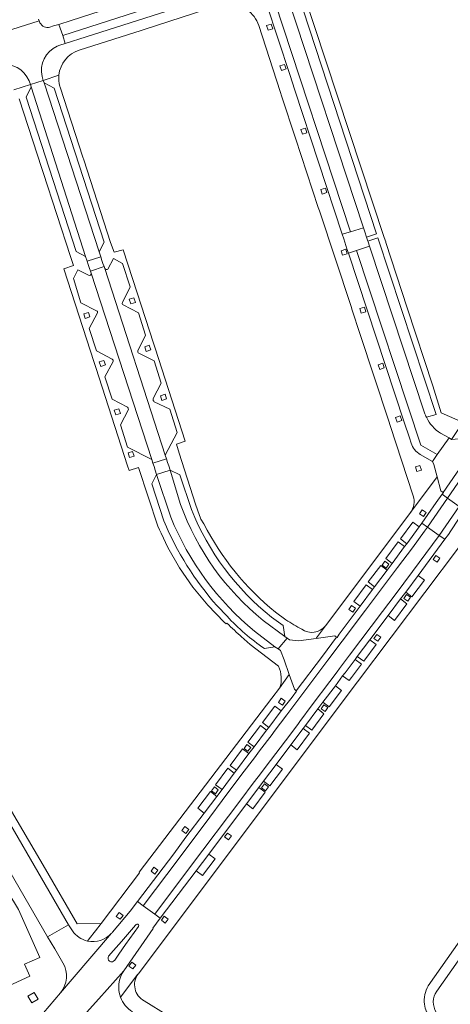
# Model space of a CAD drawing. Extents: x 152048 to 156914, y 461460 to 468786.
# Tile 135 of 256: x 155530 to 155636, y 463735 to 463978. Entities that reach past the tile are written whole.
import ezdxf

# ---------------------------------------------------------------- set-up
doc = ezdxf.new("R2010")
doc.units = 0
doc.header["$LTSCALE"] = 0.75
for name, color, linetype, lineweight in [('B-RO-VH-VERHARDING_ASFALT-GV', 251, 'CONTINUOUS', 18), ('B-RO-VH-VERHARDING_BETONSTRAATSTEEN-GV', 251, 'CONTINUOUS', 18), ('B-RO-VH-VERHARDING_TEGEL-GV', 251, 'CONTINUOUS', 18)]:
    doc.layers.add(name, color=color, linetype=linetype, lineweight=lineweight)

msp = doc.modelspace()

# ---------------------------------------------------------------- linework, layer by layer
at = {"layer": 'B-RO-VH-VERHARDING_ASFALT-GV'}
for points in [[(155578.919, 463989.738), (155542.369, 463977.886), (155539.263, 463976.892), (155540.267, 463974.201), (155578.278, 463986.465), (155579.805, 463986.964)], [(155595.89, 463983.547), (155592.655, 463982.522), (155611.379, 463925.626), (155614.605, 463926.642)], [(155546.334, 463918.387), (155549.657, 463919.43), (155549.246, 463920.658), (155535.637, 463962.48), (155535.428, 463963.078), (155532.287, 463962.019), (155532.475, 463961.45), (155545.928, 463919.535)], [(155612.882, 463921.017), (155616.085, 463922.107), (155615.715, 463923.171), (155615.685, 463923.328), (155615.363, 463924.315), (155614.93, 463925.624), (155614.605, 463926.642), (155611.379, 463925.626), (155609.356, 463925.009), (155609.709, 463923.922), (155610.473, 463921.406), (155610.865, 463920.392)], [(155549.657, 463919.43), (155546.334, 463918.387), (155546.569, 463917.542), (155546.811, 463916.807), (155547.13, 463915.933), (155550.474, 463917.05), (155550.185, 463917.836), (155549.962, 463918.559)], [(155562.261, 463869.332), (155562.518, 463868.448), (155565.9, 463869.528), (155565.572, 463870.411), (155550.637, 463916.54), (155550.474, 463917.05), (155547.13, 463915.933), (155547.288, 463915.401)], [(155562.518, 463868.448), (155562.824, 463867.57), (155563.104, 463866.699), (155563.445, 463865.626), (155566.802, 463866.697), (155566.458, 463867.77), (155566.159, 463868.583), (155565.9, 463869.528)], [(155634.06, 463860.794), (155632.544, 463858.704), (155630.485, 463855.765), (155629.044, 463853.584), (155630.435, 463852.605), (155635.381, 463859.806), (155635.381, 463859.807)], [(155635.381, 463859.807), (155635.381, 463859.806), (155630.435, 463852.605), (155633.304, 463850.587), (155638.222, 463857.684)], [(155639.591, 463856.661), (155638.222, 463857.684), (155633.304, 463850.587), (155634.695, 463849.608), (155635.572, 463850.832), (155636.191, 463851.718), (155638.11, 463854.551)], [(155625.301, 463848.49), (155624.741, 463847.802), (155621.692, 463843.647), (155620.426, 463842.009), (155617.349, 463837.895), (155616.81, 463837.183), (155613.767, 463833.072), (155608.56, 463826.12), (155608.057, 463825.351), (155607.965, 463825.418), (155604.46, 463820.746), (155597.993, 463812.127), (155598.068, 463812.065), (155596.96, 463810.547), (155594.281, 463807.202), (155591.187, 463803.102), (155590.648, 463802.403), (155587.547, 463798.335), (155586.276, 463796.614), (155583.207, 463792.542), (155582.659, 463791.825), (155579.629, 463787.708), (155578.32, 463786.025), (155575.23, 463781.928), (155570.714, 463775.947), (155567.702, 463771.813), (155558.75, 463760.023), (155560.12, 463759.015), (155569.056, 463770.785), (155576.587, 463780.904), (155579.677, 463785.001), (155584.565, 463791.519), (155587.633, 463795.591), (155588.899, 463797.304), (155592, 463801.372), (155592.544, 463802.078), (155595.638, 463806.178), (155599.37, 463811.128), (155605.826, 463819.735), (155609.342, 463824.421), (155615.122, 463832.045), (155621.771, 463840.969), (155623.037, 463842.607), (155626.673, 463847.486), (155629.708, 463851.634), (155630.435, 463852.605), (155629.044, 463853.584), (155628.347, 463852.653)], [(155605.826, 463819.735), (155599.37, 463811.128), (155595.638, 463806.178), (155592.544, 463802.078), (155592, 463801.372), (155588.899, 463797.304), (155587.633, 463795.591), (155584.565, 463791.519), (155579.677, 463785.001), (155576.587, 463780.904), (155569.056, 463770.785), (155560.12, 463759.015), (155562.991, 463756.903), (155571.866, 463768.686), (155584.295, 463785.187), (155587.359, 463789.291), (155588.559, 463790.869), (155591.636, 463794.953), (155595.286, 463799.779), (155598.346, 463803.819), (155598.866, 463804.578), (155601.938, 463808.676), (155606.295, 463814.428), (155608.085, 463816.834), (155608.693, 463817.64), (155611.175, 463820.935), (155619.322, 463831.783), (155622.411, 463835.894), (155626.723, 463841.636), (155633.304, 463850.587), (155630.435, 463852.605), (155629.708, 463851.634), (155626.673, 463847.486), (155623.037, 463842.607), (155621.771, 463840.969), (155615.122, 463832.045), (155609.342, 463824.421)], [(155600.226, 463803.558), (155603.298, 463807.657), (155604.58, 463809.344), (155607.659, 463813.413), (155609.449, 463815.819), (155610.058, 463816.628), (155612.533, 463819.912), (155613.06, 463820.653), (155616.152, 463824.747), (155620.681, 463830.762), (155623.77, 463834.873), (155625.038, 463836.543), (155628.093, 463840.629), (155634.695, 463849.608), (155633.304, 463850.587), (155626.723, 463841.636), (155622.411, 463835.894), (155619.322, 463831.783), (155611.175, 463820.935), (155608.693, 463817.64), (155608.085, 463816.834), (155606.295, 463814.428), (155601.938, 463808.676), (155598.866, 463804.578), (155598.346, 463803.819), (155595.286, 463799.779), (155591.636, 463794.953), (155588.559, 463790.869), (155587.359, 463789.291), (155584.295, 463785.187), (155571.866, 463768.686), (155562.991, 463756.903), (155564.361, 463755.895), (155573.224, 463767.663), (155576.339, 463771.787), (155585.657, 463784.17), (155588.721, 463788.274), (155589.916, 463789.846), (155592.994, 463793.93), (155596.641, 463798.753), (155599.701, 463802.793)], [(155541.651, 463754.277), (155519.736, 463792.053), (155514.618, 463789.179), (155536.471, 463751.299)]]:
    msp.add_lwpolyline(points, close=True, dxfattribs=at)
for points in [[(155524.318, 463975.25), (155524.512, 463974.666), (155534.46, 463977.823), (155534.308, 463978.223)], [(155534.643, 463977.34), (155534.46, 463977.823), (155524.512, 463974.666), (155524.653, 463974.242)], [(155538.894, 463971.517), (155539.583, 463971.741), (155540.851, 463972.185), (155540.267, 463974.201), (155539.263, 463976.892), (155538.018, 463976.548), (155537.101, 463976.268)], [(155531.958, 463962.929), (155532.287, 463962.019), (155535.428, 463963.078), (155535.207, 463963.993)], [(155654.298, 463890.428), (155652.937, 463888.427), (155650.05, 463884.209), (155649.542, 463883.467), (155646.652, 463879.273), (155643.452, 463874.464), (155643.421, 463874.487), (155634.274, 463861.196), (155634.336, 463861.152), (155634.06, 463860.794), (155635.381, 463859.807), (155644.827, 463873.531), (155651.453, 463883.249), (155654.34, 463887.467), (155661.148, 463897.436), (155664.038, 463901.671), (155677.325, 463921.082), (155680.491, 463925.707), (155682.127, 463928.104), (155692.866, 463943.828), (155695.727, 463948.068), (155695.852, 463948.287)], [(155695.852, 463948.287), (155695.727, 463948.068), (155692.866, 463943.828), (155682.127, 463928.104), (155680.491, 463925.707), (155677.325, 463921.082), (155664.038, 463901.671), (155661.148, 463897.436), (155654.34, 463887.467), (155651.453, 463883.249), (155644.827, 463873.531), (155635.381, 463859.807), (155638.222, 463857.684), (155647.27, 463870.845), (155653.773, 463880.272), (155656.638, 463884.47), (155665.278, 463897.093), (155668.188, 463901.354), (155680.258, 463918.924), (155681.231, 463920.34), (155686.174, 463927.569), (155696.624, 463942.752)], [(155629.645, 463880.89), (155621.787, 463904.838), (155616.085, 463922.107), (155612.882, 463921.017), (155628.775, 463872.91), (155632.835, 463870.539), (155635.744, 463874.683), (155633.666, 463875.854)], [(155569.408, 463858.221), (155566.802, 463866.697), (155563.445, 463865.626), (155566.984, 463855.089)], [(155593.528, 463822.491), (155595.702, 463825.187), (155595.147, 463825.592), (155589.831, 463829.542)], [(155587.669, 463826.87), (155592.701, 463823.059), (155593.528, 463822.491)], [(155689.879, 463819.21), (155632.699, 463737.845)]]:
    msp.add_lwpolyline(points, dxfattribs=at)
for points in [[(155537.101, 463976.268, -0.3784163), (155534.643, 463977.34)], [(155535.207, 463963.993, -0.3714969), (155538.894, 463971.517)], [(155524.563, 463966.943, -0.3569985), (155531.958, 463962.929)], [(155630.178, 463879.768, -0.0331231), (155629.645, 463880.89)], [(155633.666, 463875.854, -0.154), (155630.178, 463879.768)], [(155589.831, 463829.542, -0.1384827), (155569.408, 463858.221)], [(155566.984, 463855.089, 0.1250607), (155587.669, 463826.87)], [(155632.699, 463737.845, 0.3092427), (155632.599, 463732.684)]]:
    msp.add_lwpolyline(points, format="xyb", dxfattribs=at)
at = {"layer": 'B-RO-VH-VERHARDING_BETONSTRAATSTEEN-GV'}
for points in [[(155579.805, 463986.964), (155578.278, 463986.465), (155540.267, 463974.201), (155540.851, 463972.185), (155546.022, 463973.877), (155580.463, 463984.848), (155580.413, 463984.99)], [(155592.655, 463982.522), (155590.609, 463981.958), (155596.358, 463964.491), (155597.605, 463960.691), (155609.356, 463925.009), (155611.379, 463925.626)], [(155532.475, 463961.45), (155531.207, 463958.917), (155543.583, 463920.729), (155545.928, 463919.535)], [(155549.246, 463920.658), (155550.492, 463923.087), (155538.145, 463961.13), (155535.637, 463962.48)]]:
    msp.add_lwpolyline(points, close=True, dxfattribs=at)
for points in [[(155628.643, 463870.592), (155631.623, 463868.816), (155632.835, 463870.539), (155628.775, 463872.91), (155612.882, 463921.017), (155610.865, 463920.392)], [(155610.865, 463920.392), (155624.64, 463878.543), (155625.971, 463874.691), (155626.356, 463873.385)], [(155555.003, 463908.155), (155556.93, 463911.99), (155555.05, 463917.836), (155552.825, 463919.064), (155551.412, 463916.407)], [(155546.639, 463914.931), (155543.97, 463916.254), (155542.898, 463914.052), (155544.765, 463908.095), (155548.611, 463906.115)], [(155556.521, 463881.686), (155554.52, 463877.879), (155556.302, 463872.354), (155562.261, 463869.332), (155547.288, 463915.401)], [(155550.637, 463916.54), (155565.572, 463870.411), (155568.518, 463876.022), (155566.703, 463881.802), (155562.873, 463883.597)], [(155558.796, 463896.213), (155560.757, 463900.083), (155559.019, 463905.588), (155555.175, 463907.554)], [(155548.843, 463905.559), (155546.839, 463901.746), (155548.617, 463896.206), (155552.484, 463894.118)], [(155562.62, 463884.389), (155564.555, 463888.22), (155562.841, 463893.694), (155559.048, 463895.62)], [(155552.742, 463893.562), (155550.693, 463889.79), (155552.495, 463884.276), (155556.288, 463882.294)], [(155566.984, 463855.089), (155563.445, 463865.626), (155562.252, 463863.348), (155565.274, 463854.137)], [(155572.081, 463856.943), (155569.171, 463865.519), (155566.802, 463866.697), (155569.408, 463858.221)], [(155578.423, 463833.164), (155580.868, 463830.597)], [(155589.831, 463829.542), (155595.147, 463825.592), (155594.732, 463828.266), (155591.888, 463830.317)], [(155592.701, 463823.059), (155587.669, 463826.87)], [(155590.095, 463822.608), (155592.701, 463823.059)], [(155564.361, 463755.895), (155562.991, 463756.903), (155560.12, 463759.015), (155558.75, 463760.023), (155556.912, 463757.647), (155552.568, 463752.468)], [(155542.676, 463752.798), (155541.651, 463754.277), (155536.471, 463751.299), (155538.301, 463748.383), (155540.311, 463744.873)], [(155541.715, 463727.674), (155549.188, 463736.021), (155555.345, 463742.897), (155562.614, 463753.4), (155562.56, 463753.49), (155564.361, 463755.895)], [(155558.263, 463754.206), (155554.753, 463750.163), (155552.829, 463747.914), (155551.603, 463746.513)], [(155551.603, 463746.513), (155552.829, 463747.914), (155554.753, 463750.163), (155558.263, 463754.206)], [(155553.103, 463745.526), (155554.143, 463747.011), (155555.797, 463749.457), (155559.002, 463753.892)], [(155559.002, 463753.892), (155555.797, 463749.457), (155554.143, 463747.011), (155553.103, 463745.526)], [(155552.336, 463752.191), (155542.623, 463740.85), (155539.717, 463737.458), (155534.145, 463730.905)], [(155539.717, 463737.458), (155542.623, 463740.85), (155552.336, 463752.191)], [(155555.345, 463742.897), (155549.188, 463736.021), (155541.715, 463727.674)]]:
    msp.add_lwpolyline(points, dxfattribs=at)
for points in [[(155547.288, 463915.401, -0.7156605), (155546.639, 463914.931)], [(155551.412, 463916.407, -0.3857393), (155550.637, 463916.54)], [(155555.175, 463907.554, -0.4328726), (155555.003, 463908.155)], [(155548.611, 463906.115, -0.496937), (155548.843, 463905.559)], [(155559.048, 463895.62, -0.2928516), (155558.796, 463896.213)], [(155552.484, 463894.118, -0.2803088), (155552.742, 463893.562)], [(155562.873, 463883.597, -0.2384992), (155562.62, 463884.389)], [(155556.288, 463882.294, -0.1988098), (155556.521, 463881.686)], [(155626.356, 463873.385, 0.1870346), (155628.643, 463870.592)], [(155569.408, 463858.221, 0.1384827), (155589.831, 463829.542)], [(155591.888, 463830.317, -0.1291548), (155572.081, 463856.943)], [(155565.274, 463854.137, 0.083874), (155578.423, 463833.164)], [(155587.669, 463826.87, -0.1250607), (155566.984, 463855.089)], [(155580.868, 463830.597, 0.0554111), (155590.095, 463822.608)], [(155559.002, 463753.892, 1.0608345), (155558.263, 463754.206)], [(155558.263, 463754.206, -1.0608345), (155559.002, 463753.892)], [(155546.373, 463750.283, -0.1883858), (155542.676, 463752.798)], [(155552.336, 463752.191, -0.2737269), (155546.373, 463750.283)], [(155552.568, 463752.468, -0.0138182), (155552.336, 463752.191)], [(155551.603, 463746.513, 0.9952127), (155553.103, 463745.526)], [(155553.103, 463745.526, -0.9952127), (155551.603, 463746.513)], [(155540.311, 463744.873, -0.3163757), (155539.717, 463737.458)], [(155554.563, 463736.376, -0.2428902), (155555.345, 463742.897)], [(155557.506, 463732.778, -0.1668206), (155554.563, 463736.376)]]:
    msp.add_lwpolyline(points, format="xyb", dxfattribs=at)
at = {"layer": 'B-RO-VH-VERHARDING_TEGEL-GV'}
for points in [[(155582.698, 463985.679), (155581.666, 463985.352), (155580.413, 463984.99), (155580.463, 463984.848), (155546.022, 463973.877), (155540.851, 463972.185), (155539.583, 463971.741), (155538.894, 463971.517)], [(155599.54, 463985.569), (155598.2, 463985.142), (155617.83, 463925.102), (155615.363, 463924.315), (155615.685, 463923.328), (155618.113, 463924.169), (155632.591, 463880.488), (155630.178, 463879.768)], [(155633.666, 463875.854), (155635.744, 463874.683), (155636.362, 463874.318), (155639.189, 463878.458), (155639.232, 463878.521), (155633.81, 463880.905), (155631.735, 463887.535), (155625.433, 463906.795), (155620.132, 463922.996), (155620.089, 463923.127), (155619.726, 463924.236), (155599.577, 463985.224)], [(155544.366, 463970.566), (155559.618, 463975.415), (155560.378, 463975.66), (155578.895, 463981.63)], [(155626.356, 463873.385), (155625.971, 463874.691), (155624.64, 463878.543), (155610.865, 463920.392), (155610.473, 463921.406), (155609.709, 463923.922), (155609.356, 463925.009), (155597.605, 463960.691), (155596.358, 463964.491), (155590.609, 463981.958), (155585.786, 463980.568)], [(155588.708, 463976.618), (155594.006, 463960.332), (155594.001, 463960.33)], [(155535.207, 463963.993), (155535.428, 463963.078), (155539.319, 463964.334)], [(155539.319, 463964.334), (155535.428, 463963.078), (155535.637, 463962.48), (155538.145, 463961.13), (155550.492, 463923.087), (155549.246, 463920.658), (155549.657, 463919.43), (155549.962, 463918.559), (155550.185, 463917.836), (155550.474, 463917.05), (155550.637, 463916.54)], [(155528.195, 463960.701), (155532.287, 463962.019), (155531.958, 463962.929)], [(155547.288, 463915.401), (155547.13, 463915.933), (155546.811, 463916.807), (155546.569, 463917.542), (155546.334, 463918.387), (155545.928, 463919.535), (155543.583, 463920.729), (155531.207, 463958.917), (155532.475, 463961.45), (155532.287, 463962.019), (155528.195, 463960.701)], [(155573.073, 463858.289), (155569.042, 463870.888), (155569.039, 463870.908), (155568.386, 463873.16), (155570.547, 463873.835), (155563.09, 463896.862), (155562.696, 463898.078), (155558.651, 463910.568), (155555.206, 463921.21), (155552.959, 463920.56), (155552.084, 463923.018), (155545.461, 463943.429), (155545.243, 463944.1), (155539.639, 463961.364), (155539.636, 463961.374), (155539.572, 463961.598)], [(155529.492, 463958.532), (155535.083, 463941.319), (155535.405, 463940.324), (155542.225, 463919.499), (155542.915, 463917.324), (155540.524, 463916.507), (155540.529, 463916.492), (155548.021, 463893.355), (155548.438, 463892.069), (155556.306, 463867.772), (155556.677, 463866.625), (155559.031, 463867.374), (155563.765, 463852.815), (155564.171, 463851.954), (155564.571, 463851.103), (155566.237, 463847.566), (155569.138, 463842.542), (155572.447, 463837.777), (155576.143, 463833.304), (155580.198, 463829.155), (155580.671, 463828.746), (155580.854, 463828.905)], [(155594.001, 463960.33), (155594.445, 463958.969), (155594.45, 463958.971), (155597.753, 463948.818), (155603.424, 463931.674), (155603.703, 463930.832), (155611.524, 463907.187), (155611.826, 463906.275), (155613.728, 463900.525), (155620.842, 463878.8), (155621.178, 463877.772), (155626.885, 463860.342)], [(155551.412, 463916.407), (155552.825, 463919.064), (155555.05, 463917.836), (155556.93, 463911.99), (155555.003, 463908.155)], [(155548.611, 463906.115), (155544.765, 463908.095), (155542.898, 463914.052), (155543.97, 463916.254), (155546.639, 463914.931)], [(155555.175, 463907.554), (155559.019, 463905.588), (155560.757, 463900.083), (155558.796, 463896.213)], [(155552.484, 463894.118), (155548.617, 463896.206), (155546.839, 463901.746), (155548.843, 463905.559)], [(155559.048, 463895.62), (155562.841, 463893.694), (155564.555, 463888.22), (155562.62, 463884.389)], [(155556.288, 463882.294), (155552.495, 463884.276), (155550.693, 463889.79), (155552.742, 463893.562)], [(155562.873, 463883.597), (155566.703, 463881.802), (155568.518, 463876.022), (155565.572, 463870.411), (155565.9, 463869.528), (155566.159, 463868.583), (155566.458, 463867.77), (155566.802, 463866.697), (155569.171, 463865.519), (155572.081, 463856.943)], [(155562.518, 463868.448), (155562.261, 463869.332), (155556.302, 463872.354), (155554.52, 463877.879), (155556.521, 463881.686)], [(155626.206, 463856.225), (155632.812, 463865.033), (155631.994, 463868.095), (155631.623, 463868.816), (155628.643, 463870.592)], [(155565.274, 463854.137), (155562.252, 463863.348), (155563.445, 463865.626), (155563.104, 463866.699), (155562.824, 463867.57), (155562.518, 463868.448)], [(155575.178, 463853.431), (155574.431, 463854.607)], [(155636.191, 463851.718), (155635.572, 463850.832), (155634.695, 463849.608), (155628.093, 463840.629), (155629.641, 463839.484), (155626.578, 463835.363), (155625.038, 463836.543), (155623.77, 463834.873), (155625.272, 463833.649), (155622.235, 463829.553), (155620.681, 463830.762), (155616.152, 463824.747), (155617.725, 463823.568), (155614.649, 463819.476), (155613.06, 463820.653), (155612.533, 463819.912), (155614.109, 463818.765), (155611.633, 463815.469), (155611.034, 463814.672), (155609.449, 463815.819), (155607.659, 463813.413), (155609.184, 463812.253), (155606.139, 463808.185), (155604.58, 463809.344), (155603.298, 463807.657), (155604.828, 463806.465), (155601.803, 463802.396), (155600.226, 463803.558), (155599.701, 463802.793), (155601.247, 463801.673), (155598.189, 463797.579), (155596.641, 463798.753), (155592.994, 463793.93)], [(155554.563, 463736.376), (155558.861, 463742.104), (155558.876, 463742.127), (155613.121, 463814.374), (155638.067, 463847.486)], [(155580.868, 463830.597), (155578.423, 463833.164)], [(155595.428, 463829.703), (155592.83, 463831.622)], [(155591.888, 463830.317), (155594.732, 463828.266), (155595.147, 463825.592), (155595.702, 463825.187), (155596.306, 463824.755), (155598.57, 463824.496), (155602.872, 463825.113), (155602.945, 463825.21), (155605.184, 463828.207)], [(155690.685, 463824.64), (155688.998, 463822.058), (155682.36, 463812.769), (155676.946, 463805.194), (155675.708, 463803.461), (155673.752, 463800.724), (155662.976, 463785.361), (155662.075, 463784.084), (155640.929, 463753.924), (155639.988, 463752.593), (155630.6, 463739.216)], [(155586.583, 463823.599), (155593.557, 463818.22)], [(155593.866, 463812.771), (155596.255, 463816.191), (155595.005, 463819.834), (155594.072, 463822.102), (155593.528, 463822.491), (155592.701, 463823.059), (155590.095, 463822.608)], [(155632.699, 463737.845), (155689.879, 463819.21)], [(155552.568, 463752.468), (155556.912, 463757.647), (155558.75, 463760.023), (155567.702, 463771.813), (155570.714, 463775.947), (155575.23, 463781.928), (155573.684, 463783.113), (155576.762, 463787.235), (155578.32, 463786.025), (155579.629, 463787.708), (155578.019, 463788.889), (155581.108, 463793.001), (155582.659, 463791.825), (155583.207, 463792.542), (155581.664, 463793.691), (155584.718, 463797.802), (155586.276, 463796.614), (155587.547, 463798.335), (155586.006, 463799.489), (155589.107, 463803.553), (155590.648, 463802.403), (155591.187, 463803.102), (155589.617, 463804.273), (155592.712, 463808.368), (155594.281, 463807.202), (155596.96, 463810.547), (155598.068, 463812.065), (155597.993, 463812.127), (155597.515, 463812.518), (155596.255, 463816.191), (155593.866, 463812.771), (155591.953, 463810.337), (155559.118, 463767.266), (155559.242, 463767.155), (155549.805, 463754.645), (155548.336, 463752.778)], [(155480.548, 463785.834), (155497.74, 463791.658), (155500.942, 463792.742), (155505.267, 463794.304), (155508.927, 463792.92), (155511.502, 463788.527), (155523.896, 463767.394), (155526.72, 463762.459), (155529.365, 463758.066), (155534.625, 463746.174)], [(155540.311, 463744.873), (155538.301, 463748.383), (155536.471, 463751.299), (155514.618, 463789.179), (155512.063, 463793.592)], [(155519.074, 463793.228), (155519.736, 463792.053), (155541.651, 463754.277), (155542.676, 463752.798)], [(155592.994, 463793.93), (155594.565, 463792.764), (155591.474, 463788.658), (155589.916, 463789.846), (155588.721, 463788.274), (155590.291, 463787.113), (155587.225, 463782.998), (155585.657, 463784.17), (155576.339, 463771.787), (155577.9, 463770.607), (155574.825, 463766.496), (155573.224, 463767.663), (155564.361, 463755.895), (155562.56, 463753.49), (155562.614, 463753.4), (155555.345, 463742.897)], [(155546.373, 463750.283), (155546.827, 463750.859), (155548.336, 463752.778), (155549.805, 463754.645), (155543.793, 463754.552), (155536.021, 463768.014), (155527.592, 463782.375), (155522.029, 463791.771)], [(155548.336, 463752.778), (155546.827, 463750.859), (155546.373, 463750.283)], [(155534.625, 463746.174), (155530.839, 463744.542), (155532.137, 463741.591), (155510.059, 463731.47)], [(155558.861, 463742.104), (155554.563, 463736.376)], [(155534.145, 463730.905), (155539.717, 463737.458)], [(155612.455, 463703.036), (155596.55, 463713.082), (155572.07, 463728.437), (155566.28, 463731.888), (155560.388, 463735.525)]]:
    msp.add_lwpolyline(points, dxfattribs=at)
for points in [[(155585.786, 463980.568, -0.161524), (155588.708, 463976.618)], [(155538.894, 463971.517, 0.3714969), (155535.207, 463963.993)], [(155539.319, 463964.334, -0.2993894), (155544.366, 463970.566)], [(155531.958, 463962.929, 0.3569985), (155524.563, 463966.943)], [(155539.572, 463961.598, -0.0946654), (155539.319, 463964.334)], [(155546.639, 463914.931, 0.7156605), (155547.288, 463915.401)], [(155550.637, 463916.54, 0.3857393), (155551.412, 463916.407)], [(155555.003, 463908.155, 0.4328726), (155555.175, 463907.554)], [(155548.843, 463905.559, 0.496937), (155548.611, 463906.115)], [(155558.796, 463896.213, 0.2928516), (155559.048, 463895.62)], [(155552.742, 463893.562, 0.2803088), (155552.484, 463894.118)], [(155562.62, 463884.389, 0.2384992), (155562.873, 463883.597)], [(155556.521, 463881.686, 0.1988098), (155556.288, 463882.294)], [(155630.178, 463879.768, 0.154), (155633.666, 463875.854)], [(155628.643, 463870.592, -0.1870346), (155626.356, 463873.385)], [(155626.885, 463860.342, -0.2436076), (155626.206, 463856.225)], [(155572.081, 463856.943, 0.1291548), (155591.888, 463830.317)], [(155574.431, 463854.607, -0.0254706), (155573.073, 463858.289)], [(155578.423, 463833.164, -0.083874), (155565.274, 463854.137)], [(155592.83, 463831.622, -0.1057035), (155575.178, 463853.431)], [(155590.095, 463822.608, -0.0554111), (155580.868, 463830.597)], [(155599.327, 463827.348, -0.0134784), (155595.428, 463829.703)], [(155580.854, 463828.905, 0.0126397), (155584.585, 463825.358)], [(155605.184, 463828.207, -0.3918489), (155599.327, 463827.348)], [(155584.585, 463825.358, 0.0066443), (155586.583, 463823.599)], [(155593.557, 463818.22, -0.2068175), (155593.866, 463812.771)], [(155542.676, 463752.798, 0.1883858), (155546.373, 463750.283)], [(155546.373, 463750.283, 0.2737269), (155552.336, 463752.191)], [(155552.336, 463752.191, 0.0138182), (155552.568, 463752.468)], [(155539.717, 463737.458, 0.3163757), (155540.311, 463744.873)], [(155555.345, 463742.897, 0.2428902), (155554.563, 463736.376)], [(155560.388, 463735.525, -0.4540107), (155558.861, 463742.104)], [(155630.6, 463739.216, 0.1678549), (155629.662, 463734.665)], [(155632.599, 463732.684, -0.3092427), (155632.699, 463737.845)], [(155554.563, 463736.376, 0.1668206), (155557.506, 463732.778)], [(155629.662, 463734.665, 0.1375559), (155631.175, 463731.125)]]:
    msp.add_lwpolyline(points, format="xyb", dxfattribs=at)
for points in [[(155592.169, 463975.858), (155591.026, 463975.491), (155590.659, 463976.634), (155591.802, 463977.001)], [(155595.469, 463965.896), (155594.326, 463965.529), (155593.959, 463966.672), (155595.102, 463967.039)], [(155600.627, 463950.124), (155599.484, 463949.757), (155599.117, 463950.9), (155600.26, 463951.267)], [(155605.555, 463935.318), (155604.412, 463934.951), (155604.045, 463936.094), (155605.188, 463936.461)], [(155610.577, 463920.186), (155609.434, 463919.819), (155609.067, 463920.962), (155610.21, 463921.329)], [(155558.223, 463908.172), (155557.076, 463907.819), (155556.724, 463908.966), (155557.87, 463909.319)], [(155615.201, 463905.883), (155614.058, 463905.516), (155613.691, 463906.659), (155614.834, 463907.026)], [(155546.985, 463904.573), (155545.838, 463904.22), (155545.485, 463905.367), (155546.632, 463905.72)], [(155562.016, 463896.429), (155560.869, 463896.076), (155560.516, 463897.223), (155561.663, 463897.576)], [(155550.808, 463892.703), (155549.661, 463892.35), (155549.308, 463893.497), (155550.455, 463893.85)], [(155619.747, 463891.994), (155618.604, 463891.627), (155618.237, 463892.77), (155619.38, 463893.137)], [(155565.91, 463884.305), (155564.763, 463883.953), (155564.41, 463885.1), (155565.557, 463885.452)], [(155554.516, 463880.742), (155553.369, 463880.39), (155553.016, 463881.537), (155554.163, 463881.889)], [(155624.052, 463878.975), (155622.909, 463878.608), (155622.542, 463879.751), (155623.685, 463880.118)], [(155636.362, 463874.318), (155635.744, 463874.683), (155632.835, 463870.539), (155631.623, 463868.816), (155631.994, 463868.095), (155632.812, 463865.033), (155633.731, 463861.591), (155634.274, 463861.196), (155643.421, 463874.487), (155642.886, 463874.887)], [(155557.896, 463870.176), (155556.749, 463869.823), (155556.397, 463870.97), (155557.544, 463871.323)], [(155628.921, 463866.724), (155627.778, 463866.357), (155627.411, 463867.5), (155628.554, 463867.867)], [(155624.741, 463847.802), (155625.301, 463848.49), (155623.72, 463849.695), (155626.788, 463853.821), (155628.347, 463852.653), (155629.044, 463853.584), (155630.485, 463855.765), (155632.544, 463858.704), (155634.06, 463860.794), (155634.336, 463861.152), (155634.274, 463861.196), (155633.731, 463861.591), (155632.812, 463865.033), (155626.206, 463856.225), (155605.284, 463828.329), (155605.184, 463828.207), (155602.945, 463825.21), (155602.872, 463825.113), (155607.477, 463825.773), (155607.965, 463825.418), (155608.057, 463825.351), (155608.56, 463826.12), (155613.767, 463833.072), (155612.182, 463834.26), (155615.262, 463838.369), (155616.81, 463837.183), (155617.349, 463837.895), (155615.778, 463839.062), (155618.854, 463843.168), (155620.426, 463842.009), (155621.692, 463843.647), (155620.153, 463844.851), (155623.186, 463848.967)], [(155628.409, 463855.91), (155629.085, 463856.902), (155630.077, 463856.226), (155629.401, 463855.234)], [(155628.347, 463852.653), (155626.788, 463853.821), (155623.72, 463849.695), (155625.301, 463848.49)], [(155621.692, 463843.647), (155624.741, 463847.802), (155623.186, 463848.967), (155620.153, 463844.851)], [(155619.226, 463843.182), (155619.902, 463844.174), (155620.894, 463843.498), (155620.218, 463842.506)], [(155631.833, 463844.632), (155632.509, 463845.624), (155633.501, 463844.948), (155632.825, 463843.956)], [(155620.426, 463842.009), (155618.854, 463843.168), (155615.778, 463839.062), (155617.349, 463837.895)], [(155625.038, 463836.543), (155626.578, 463835.363), (155629.641, 463839.484), (155628.093, 463840.629)], [(155616.81, 463837.183), (155615.262, 463838.369), (155612.182, 463834.26), (155613.767, 463833.072)], [(155620.681, 463830.762), (155622.235, 463829.553), (155625.272, 463833.649), (155623.77, 463834.873)], [(155624.551, 463834.968), (155625.227, 463835.96), (155626.219, 463835.284), (155625.543, 463834.292)], [(155610.964, 463832.272), (155611.64, 463833.264), (155612.632, 463832.588), (155611.956, 463831.596)], [(155595.702, 463825.187), (155593.528, 463822.491), (155594.072, 463822.102), (155595.005, 463819.834), (155596.255, 463816.191), (155597.515, 463812.518), (155597.993, 463812.127), (155604.46, 463820.746), (155607.965, 463825.418), (155607.477, 463825.773), (155602.872, 463825.113), (155598.57, 463824.496), (155596.306, 463824.755)], [(155613.06, 463820.653), (155614.649, 463819.476), (155617.725, 463823.568), (155616.152, 463824.747)], [(155617.186, 463825.088), (155617.862, 463826.08), (155618.854, 463825.404), (155618.178, 463824.412)], [(155611.633, 463815.469), (155614.109, 463818.765), (155612.533, 463819.912), (155610.058, 463816.628), (155609.449, 463815.819), (155611.034, 463814.672)], [(155607.659, 463813.413), (155604.58, 463809.344), (155606.139, 463808.185), (155609.184, 463812.253)], [(155593.584, 463809.295), (155594.26, 463810.287), (155595.252, 463809.611), (155594.576, 463808.619)], [(155594.281, 463807.202), (155592.712, 463808.368), (155589.617, 463804.273), (155591.187, 463803.102)], [(155603.298, 463807.657), (155600.226, 463803.558), (155601.803, 463802.396), (155604.828, 463806.465)], [(155604.14, 463807.697), (155604.816, 463808.689), (155605.808, 463808.013), (155605.132, 463807.021)], [(155590.648, 463802.403), (155589.107, 463803.553), (155586.006, 463799.489), (155587.547, 463798.335)], [(155596.641, 463798.753), (155598.189, 463797.579), (155601.247, 463801.673), (155599.701, 463802.793)], [(155586.276, 463796.614), (155584.718, 463797.802), (155581.664, 463793.691), (155583.207, 463792.542)], [(155585.803, 463798.876), (155586.765, 463798.158), (155586.047, 463797.196), (155585.085, 463797.914)], [(155582.659, 463791.825), (155581.108, 463793.001), (155578.019, 463788.889), (155579.629, 463787.708)], [(155589.916, 463789.846), (155591.474, 463788.658), (155594.565, 463792.764), (155592.994, 463793.93)], [(155577.758, 463788.379), (155578.72, 463787.661), (155578.002, 463786.699), (155577.04, 463787.417)], [(155585.657, 463784.17), (155587.225, 463782.998), (155590.291, 463787.113), (155588.721, 463788.274)], [(155590.13, 463789.129), (155591.092, 463788.411), (155590.374, 463787.449), (155589.412, 463788.167)], [(155578.32, 463786.025), (155576.762, 463787.235), (155573.684, 463783.113), (155575.23, 463781.928)], [(155570.452, 463778.559), (155571.414, 463777.841), (155570.696, 463776.879), (155569.734, 463777.597)], [(155580.983, 463776.979), (155581.945, 463776.261), (155581.227, 463775.299), (155580.265, 463776.017)], [(155573.224, 463767.663), (155574.825, 463766.496), (155577.9, 463770.607), (155576.339, 463771.787)], [(155562.81, 463768.529), (155563.772, 463767.811), (155563.054, 463766.849), (155562.092, 463767.567)], [(155554.203, 463757.333), (155555.165, 463756.615), (155554.447, 463755.653), (155553.485, 463756.371)], [(155565.372, 463756.403), (155566.334, 463755.685), (155565.616, 463754.723), (155564.654, 463755.441)], [(155557.336, 463745.057), (155558.298, 463744.339), (155557.58, 463743.377), (155556.618, 463744.095)], [(155532.604, 463734.988), (155531.619, 463736.657), (155533.19, 463737.596), (155534.175, 463735.927)]]:
    msp.add_lwpolyline(points, close=True, dxfattribs=at)

doc.saveas('drawing.dxf')
